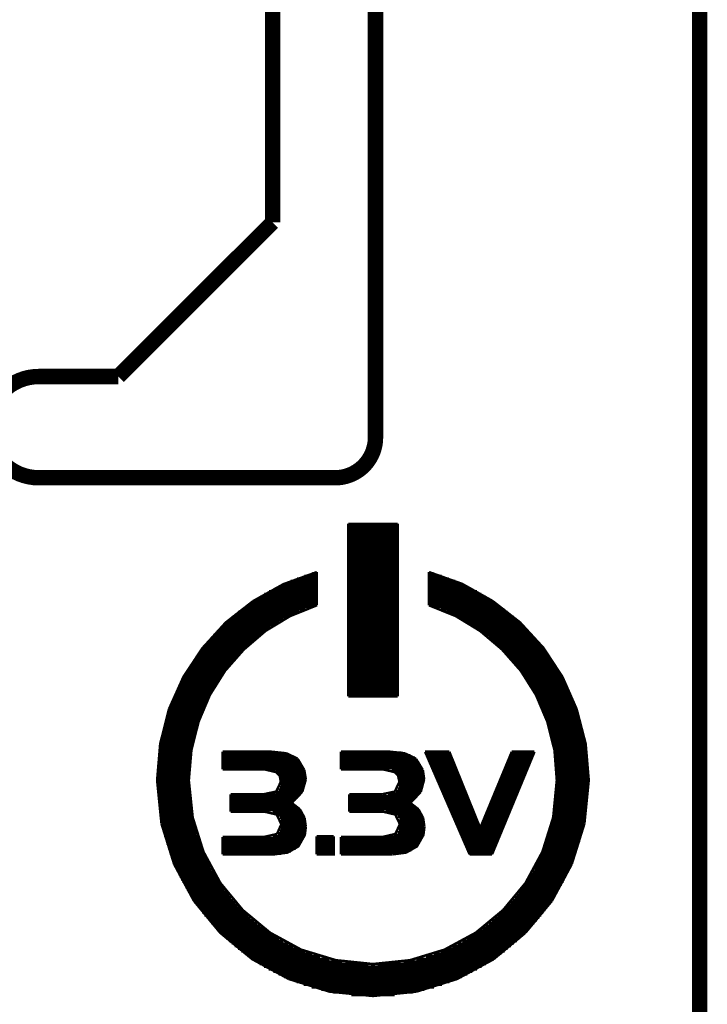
# Model space of a CAD drawing. Extents: x -1.3 to 24.2, y -3.9 to 39.2.
# Tile 28 of 29: x 17.4 to 24.2, y 19.2 to 28.9. Entities that reach past the tile are written whole.
import ezdxf

# ---------------------------------------------------------------- set-up
doc = ezdxf.new("R2010")
doc.units = 0
doc.layers.add('PROXIMITY_24_CLICK_V100_GKO', color=5, linetype='CONTINUOUS')
doc.layers.add('PROXIMITY_24_CLICK_V100_GTO', color=14, linetype='CONTINUOUS')

msp = doc.modelspace()

# ---------------------------------------------------------------- linework, layer by layer
at = {"layer": 'PROXIMITY_24_CLICK_V100_GKO', "const_width": 0.1524}
for points in [[(20.9296, 24.80056), (20.9296, 39.116)], [(19.9136, 26.924), (19.9136, 37.973)], [(24.13, -1.27), (24.13, 36.83)], [(18.3896, 25.4), (19.9136, 26.924)], [(17.60474, 25.4), (18.3896, 25.4)], [(17.60474, 24.39924), (20.53082, 24.39924)]]:
    msp.add_lwpolyline(points, dxfattribs=at)
for points in [[(17.60474, 25.4, 1), (17.60474, 24.39924)], [(20.53082, 24.39924, 0.4160804), (20.9296, 24.80056)]]:
    msp.add_lwpolyline(points, format="xyb", dxfattribs=at)
at = {"layer": 'PROXIMITY_24_CLICK_V100_GTO', "const_width": 0.0254}
for points in [[(20.66036, 23.94458), (21.14804, 23.94458)], [(20.66036, 22.24024), (20.66036, 23.94458)], [(20.66036, 23.93442), (21.14804, 23.93442)], [(21.14804, 22.24024), (21.14804, 23.94458)], [(20.66036, 23.90902), (21.14804, 23.90902)], [(20.66036, 23.88362), (21.14804, 23.88362)], [(20.66036, 23.85822), (21.14804, 23.85822)], [(20.66036, 23.83282), (21.14804, 23.83282)], [(20.66036, 23.80742), (21.14804, 23.80742)], [(20.66036, 23.78202), (21.14804, 23.78202)], [(20.66036, 23.75662), (21.14804, 23.75662)], [(20.66036, 23.73122), (21.14804, 23.73122)], [(20.66036, 23.70582), (21.14804, 23.70582)], [(20.66036, 23.68042), (21.14804, 23.68042)], [(20.66036, 23.65502), (21.14804, 23.65502)], [(20.66036, 23.62962), (21.14804, 23.62962)], [(20.66036, 23.60422), (21.14804, 23.60422)], [(20.66036, 23.57882), (21.14804, 23.57882)], [(20.66036, 23.55342), (21.14804, 23.55342)], [(19.72056, 23.18004), (20.02028, 23.34768), (20.35048, 23.46706)], [(20.3073, 23.45436), (20.35048, 23.45436)], [(20.35048, 23.1394), (20.35048, 23.46706)], [(20.66036, 23.52802), (21.14804, 23.52802)], [(20.66036, 23.50262), (21.14804, 23.50262)], [(20.66036, 23.47722), (21.14804, 23.47722)], [(20.66036, 23.45182), (21.14804, 23.45182)], [(21.45792, 23.46706), (21.78558, 23.35022), (22.08784, 23.18004)], [(21.45792, 23.1394), (21.45792, 23.46706)], [(21.45792, 23.45436), (21.5011, 23.45436)], [(20.03044, 23.35276), (20.35048, 23.35276)], [(20.0914, 23.37816), (20.35048, 23.37816)], [(20.1549, 23.40356), (20.35048, 23.40356)], [(20.22602, 23.42896), (20.35048, 23.42896)], [(20.66036, 23.42642), (21.14804, 23.42642)], [(20.66036, 23.40102), (21.14804, 23.40102)], [(20.66036, 23.37562), (21.14804, 23.37562)], [(20.66036, 23.35022), (21.14804, 23.35022)], [(21.45792, 23.42896), (21.58238, 23.42896)], [(21.45792, 23.40356), (21.6535, 23.40356)], [(21.45792, 23.37816), (21.717, 23.37816)], [(21.45792, 23.35276), (21.77542, 23.35276)], [(19.83232, 23.25116), (20.35048, 23.25116)], [(19.87804, 23.27656), (20.35048, 23.27656)], [(19.9263, 23.30196), (20.35048, 23.30196)], [(19.9771, 23.32736), (20.35048, 23.32736)], [(20.66036, 23.32482), (21.14804, 23.32482)], [(20.66036, 23.29942), (21.14804, 23.29942)], [(20.66036, 23.27402), (21.14804, 23.27402)], [(20.66036, 23.24862), (21.14804, 23.24862)], [(21.45792, 23.32736), (21.8313, 23.32736)], [(21.45792, 23.30196), (21.8821, 23.30196)], [(21.45792, 23.27656), (21.93036, 23.27656)], [(21.45792, 23.25116), (21.97354, 23.25116)], [(18.88998, 22.11324), (19.03222, 22.43074), (19.22018, 22.71522), (19.45132, 22.96922), (19.72056, 23.18004)], [(19.67484, 23.14956), (20.35048, 23.14956)], [(19.71294, 23.17496), (20.35048, 23.17496)], [(19.75104, 23.20036), (20.35048, 23.20036)], [(19.79168, 23.22576), (20.35048, 23.22576)], [(20.66036, 23.22322), (21.14804, 23.22322)], [(20.66036, 23.19782), (21.14804, 23.19782)], [(20.66036, 23.17242), (21.14804, 23.17242)], [(20.66036, 23.14702), (21.14804, 23.14702)], [(21.45792, 23.22576), (22.01672, 23.22576)], [(21.45792, 23.20036), (22.05736, 23.20036)], [(21.45792, 23.17496), (22.09546, 23.17496)], [(21.45792, 23.14956), (22.13356, 23.14956)], [(22.08784, 23.18004), (22.35708, 22.96922), (22.58822, 22.71776), (22.77618, 22.43074), (22.91588, 22.11324)], [(19.54276, 23.04796), (20.11934, 23.04796)], [(19.57324, 23.07336), (20.17522, 23.07336)], [(19.60626, 23.09876), (20.23618, 23.09876)], [(19.63928, 23.12416), (20.30476, 23.12416)], [(20.08632, 23.03272), (20.35048, 23.1394)], [(20.66036, 23.12162), (21.14804, 23.12162)], [(20.66036, 23.09622), (21.14804, 23.09622)], [(20.66036, 23.07082), (21.14804, 23.07082)], [(21.45792, 23.1394), (21.72208, 23.03272)], [(21.50364, 23.12416), (22.16658, 23.12416)], [(21.57222, 23.09876), (22.20214, 23.09876)], [(21.63318, 23.07336), (22.23516, 23.07336)], [(21.68906, 23.04796), (22.26564, 23.04796)], [(19.4564, 22.97176), (19.9771, 22.97176)], [(19.48434, 22.99716), (20.02028, 22.99716)], [(19.51228, 23.02256), (20.06854, 23.02256)], [(19.84248, 22.8854), (20.08632, 23.03272)], [(20.66036, 23.04542), (21.14804, 23.04542)], [(20.66036, 23.02002), (21.14804, 23.02002)], [(20.66036, 22.99462), (21.14804, 22.99462)], [(20.66036, 22.96922), (21.14804, 22.96922)], [(21.72208, 23.03272), (21.96338, 22.8854)], [(21.73986, 23.02256), (22.29612, 23.02256)], [(21.78558, 22.99716), (22.32406, 22.99716)], [(21.8313, 22.97176), (22.352, 22.97176)], [(19.35226, 22.87016), (19.8247, 22.87016)], [(19.37766, 22.89556), (19.86026, 22.89556)], [(19.40306, 22.92096), (19.89582, 22.92096)], [(19.42846, 22.94636), (19.93646, 22.94636)], [(19.62912, 22.70252), (19.84248, 22.8854)], [(20.66036, 22.94382), (21.14804, 22.94382)], [(20.66036, 22.91842), (21.14804, 22.91842)], [(20.66036, 22.89302), (21.14804, 22.89302)], [(20.66036, 22.86762), (21.14804, 22.86762)], [(21.87194, 22.94636), (22.37994, 22.94636)], [(21.91004, 22.92096), (22.40534, 22.92096)], [(21.94814, 22.89556), (22.43074, 22.89556)], [(21.96338, 22.8854), (22.17928, 22.70252)], [(21.9837, 22.87016), (22.4536, 22.87016)], [(19.26336, 22.76856), (19.70024, 22.76856)], [(19.28368, 22.79396), (19.72818, 22.79396)], [(19.30654, 22.81936), (19.75866, 22.81936)], [(19.3294, 22.84476), (19.79168, 22.84476)], [(20.66036, 22.84222), (21.14804, 22.84222)], [(20.66036, 22.81682), (21.14804, 22.81682)], [(20.66036, 22.79142), (21.14804, 22.79142)], [(20.66036, 22.76602), (21.14804, 22.76602)], [(22.01672, 22.84476), (22.479, 22.84476)], [(22.04974, 22.81936), (22.50186, 22.81936)], [(22.08022, 22.79396), (22.52472, 22.79396)], [(22.10816, 22.76856), (22.54504, 22.76856)], [(19.18208, 22.66696), (19.59356, 22.66696)], [(19.2024, 22.69236), (19.61896, 22.69236)], [(19.22272, 22.71776), (19.64436, 22.71776)], [(19.24304, 22.74316), (19.66976, 22.74316)], [(19.4437, 22.4917), (19.62912, 22.70252)], [(20.66036, 22.74062), (21.14804, 22.74062)], [(20.66036, 22.71522), (21.14804, 22.71522)], [(20.66036, 22.68982), (21.14804, 22.68982)], [(20.66036, 22.66442), (21.14804, 22.66442)], [(22.1361, 22.74316), (22.56536, 22.74316)], [(22.16404, 22.71776), (22.58568, 22.71776)], [(22.17928, 22.70252), (22.3647, 22.4917)], [(22.18944, 22.69236), (22.606, 22.69236)], [(22.21484, 22.66696), (22.62378, 22.66696)], [(19.1135, 22.56536), (19.50212, 22.56536)], [(19.12874, 22.59076), (19.52498, 22.59076)], [(19.14652, 22.61616), (19.5453, 22.61616)], [(19.1643, 22.64156), (19.56816, 22.64156)], [(20.66036, 22.63902), (21.14804, 22.63902)], [(20.66036, 22.61362), (21.14804, 22.61362)], [(20.66036, 22.58822), (21.14804, 22.58822)], [(20.66036, 22.56282), (21.14804, 22.56282)], [(22.2377, 22.64156), (22.64156, 22.64156)], [(22.26056, 22.61616), (22.65934, 22.61616)], [(22.28342, 22.59076), (22.67712, 22.59076)], [(22.30628, 22.56536), (22.6949, 22.56536)], [(19.06524, 22.48916), (19.4437, 22.48916)], [(19.08048, 22.51456), (19.46148, 22.51456)], [(19.09572, 22.53996), (19.4818, 22.53996)], [(19.29384, 22.25294), (19.4437, 22.4917)], [(20.66036, 22.53742), (21.14804, 22.53742)], [(20.66036, 22.51202), (21.14804, 22.51202)], [(20.66036, 22.48662), (21.14804, 22.48662)], [(22.3266, 22.53996), (22.71014, 22.53996)], [(22.34692, 22.51456), (22.72538, 22.51456)], [(22.3647, 22.4917), (22.51456, 22.25294)], [(22.3647, 22.48916), (22.74062, 22.48916)], [(19.00936, 22.38756), (19.37258, 22.38756)], [(19.02206, 22.41296), (19.39036, 22.41296)], [(19.0373, 22.43836), (19.4056, 22.43836)], [(19.05, 22.46376), (19.42338, 22.46376)], [(20.66036, 22.46122), (21.14804, 22.46122)], [(20.66036, 22.43582), (21.14804, 22.43582)], [(20.66036, 22.41042), (21.14804, 22.41042)], [(20.66036, 22.38502), (21.14804, 22.38502)], [(22.38248, 22.46376), (22.75586, 22.46376)], [(22.40026, 22.43836), (22.7711, 22.43836)], [(22.41804, 22.41296), (22.7838, 22.41296)], [(22.43582, 22.38756), (22.79904, 22.38756)], [(18.9611, 22.28596), (19.31162, 22.28596)], [(18.97126, 22.31136), (19.32686, 22.31136)], [(18.98396, 22.33676), (19.3421, 22.33676)], [(18.99666, 22.36216), (19.35734, 22.36216)], [(20.66036, 22.35962), (21.14804, 22.35962)], [(20.66036, 22.33422), (21.14804, 22.33422)], [(20.66036, 22.30882), (21.14804, 22.30882)], [(20.66036, 22.28342), (21.14804, 22.28342)], [(22.45106, 22.36216), (22.81174, 22.36216)], [(22.4663, 22.33676), (22.82444, 22.33676)], [(22.48154, 22.31136), (22.8346, 22.31136)], [(22.49678, 22.28596), (22.8473, 22.28596)], [(18.91792, 22.18436), (19.26082, 22.18436)], [(18.92808, 22.20976), (19.27352, 22.20976)], [(18.93824, 22.23516), (19.28622, 22.23516)], [(18.9484, 22.26056), (19.29892, 22.26056)], [(19.18208, 21.98878), (19.29384, 22.25294)], [(20.66036, 22.25802), (21.14804, 22.25802)], [(20.66036, 22.24024), (21.14804, 22.24024)], [(22.50948, 22.26056), (22.85746, 22.26056)], [(22.51456, 22.25294), (22.62632, 21.98878)], [(22.52218, 22.23516), (22.87016, 22.23516)], [(22.53488, 22.20976), (22.88032, 22.20976)], [(22.54758, 22.18436), (22.89048, 22.18436)], [(18.80362, 21.77034), (18.88998, 22.11324)], [(18.87982, 22.08276), (19.2151, 22.08276)], [(18.88998, 22.10816), (19.22526, 22.10816)], [(18.8976, 22.13356), (19.23796, 22.13356)], [(18.90776, 22.15896), (19.24812, 22.15896)], [(22.56028, 22.15896), (22.90064, 22.15896)], [(22.57044, 22.13356), (22.90826, 22.13356)], [(22.5806, 22.10816), (22.91842, 22.10816)], [(22.5933, 22.08276), (22.92604, 22.08276)], [(22.91588, 22.11324), (23.00478, 21.77034)], [(18.84934, 21.98116), (19.17954, 21.98116)], [(18.85696, 22.00656), (19.18716, 22.00656)], [(18.86458, 22.03196), (19.19732, 22.03196)], [(18.8722, 22.05736), (19.20494, 22.05736)], [(19.11096, 21.70684), (19.18208, 21.98878)], [(22.60092, 22.05736), (22.9362, 22.05736)], [(22.61108, 22.03196), (22.94382, 22.03196)], [(22.62124, 22.00656), (22.95144, 22.00656)], [(22.62632, 21.98878), (22.69744, 21.70684)], [(22.62886, 21.98116), (22.95906, 21.98116)], [(18.82902, 21.90496), (19.15414, 21.90496)], [(18.83664, 21.93036), (19.16176, 21.93036)], [(18.84172, 21.95576), (19.16938, 21.95576)], [(22.63648, 21.95576), (22.96414, 21.95576)], [(22.6441, 21.93036), (22.97176, 21.93036)], [(22.65172, 21.90496), (22.97684, 21.90496)], [(18.8087, 21.80336), (19.12874, 21.80336)], [(18.81378, 21.82876), (19.13636, 21.82876)], [(18.81886, 21.85416), (19.14144, 21.85416)], [(18.82394, 21.87956), (19.14906, 21.87956)], [(22.65934, 21.87956), (22.98446, 21.87956)], [(22.66696, 21.85416), (22.98954, 21.85416)], [(22.67204, 21.82876), (22.99462, 21.82876)], [(22.67712, 21.80336), (22.9997, 21.80336)], [(18.77314, 21.40966), (18.80362, 21.77034)], [(18.79092, 21.70176), (19.11096, 21.70176)], [(18.796, 21.72716), (19.1135, 21.72716)], [(18.79854, 21.75256), (19.11858, 21.75256)], [(18.80362, 21.77796), (19.12366, 21.77796)], [(19.08556, 21.40966), (19.11096, 21.70684)], [(19.42084, 21.6916), (19.90344, 21.6916)], [(19.42084, 21.51888), (19.42084, 21.6916)], [(19.90344, 21.6916), (20.04822, 21.67636)], [(20.58924, 21.6916), (21.07438, 21.6916)], [(20.58924, 21.51888), (20.58924, 21.6916)], [(21.07438, 21.6916), (21.21916, 21.67636)], [(21.41982, 21.6916), (21.85924, 20.67814)], [(21.41982, 21.6916), (21.65858, 21.6916)], [(21.65858, 21.6916), (21.96338, 20.93722)], [(21.96338, 20.93722), (22.2758, 21.6916)], [(22.08022, 20.67814), (22.49932, 21.6916)], [(22.2758, 21.6916), (22.49932, 21.6916)], [(22.68474, 21.77796), (23.00478, 21.77796)], [(22.68982, 21.75256), (23.00732, 21.75256)], [(22.69236, 21.72716), (23.0124, 21.72716)], [(22.69744, 21.70684), (22.7203, 21.40966)], [(22.69744, 21.70176), (23.01494, 21.70176)], [(23.00478, 21.77034), (23.03526, 21.40966)], [(18.78076, 21.60016), (19.09572, 21.60016)], [(18.7833, 21.62556), (19.09826, 21.62556)], [(18.78584, 21.65096), (19.10334, 21.65096)], [(18.78838, 21.67636), (19.10588, 21.67636)], [(19.42084, 21.67382), (20.06092, 21.67382)], [(19.42084, 21.64842), (20.12188, 21.64842)], [(19.42084, 21.62302), (20.15998, 21.62302)], [(19.42084, 21.59762), (20.18284, 21.59762)], [(20.04822, 21.67636), (20.15998, 21.62302)], [(20.15998, 21.62302), (20.22602, 21.51126)], [(20.58924, 21.68398), (21.1836, 21.68398)], [(20.58924, 21.65858), (21.27504, 21.65858)], [(20.58924, 21.63318), (21.31822, 21.63318)], [(20.58924, 21.60778), (21.34616, 21.60778)], [(21.21916, 21.67636), (21.32838, 21.62302)], [(21.32838, 21.62302), (21.39696, 21.51126)], [(21.42744, 21.67382), (21.6662, 21.67382)], [(21.4376, 21.64842), (21.67636, 21.64842)], [(21.44776, 21.62302), (21.68652, 21.62302)], [(21.46046, 21.59762), (21.69668, 21.59762)], [(22.23516, 21.59762), (22.46122, 21.59762)], [(22.24532, 21.62302), (22.47138, 21.62302)], [(22.25802, 21.64842), (22.48154, 21.64842)], [(22.26818, 21.67382), (22.49424, 21.67382)], [(22.70252, 21.67636), (23.02002, 21.67636)], [(22.70506, 21.65096), (23.02256, 21.65096)], [(22.7076, 21.62556), (23.0251, 21.62556)], [(22.71014, 21.60016), (23.02764, 21.60016)], [(18.77314, 21.49856), (19.0881, 21.49856)], [(18.77568, 21.54936), (19.09318, 21.54936)], [(18.77568, 21.52396), (19.09064, 21.52396)], [(18.77822, 21.57476), (19.09318, 21.57476)], [(19.42084, 21.57222), (20.20062, 21.57222)], [(19.42084, 21.54682), (20.21332, 21.54682)], [(19.42084, 21.52142), (20.22348, 21.52142)], [(19.42084, 21.51888), (19.82978, 21.51888), (19.94916, 21.49094), (19.98472, 21.45538), (19.99488, 21.39442)], [(19.94154, 21.49602), (20.2311, 21.49602)], [(20.22602, 21.51126), (20.24126, 21.41982)], [(20.58924, 21.58238), (21.36648, 21.58238)], [(20.58924, 21.55698), (21.37918, 21.55698)], [(20.58924, 21.53158), (21.38934, 21.53158)], [(20.58924, 21.51888), (21.00072, 21.51888)], [(21.00072, 21.51888), (21.1201, 21.49094), (21.15312, 21.45538), (21.16582, 21.39442)], [(21.08962, 21.50618), (21.39696, 21.50618)], [(21.39696, 21.51126), (21.40966, 21.41982)], [(21.47062, 21.57222), (21.70684, 21.57222)], [(21.48078, 21.54682), (21.717, 21.54682)], [(21.49348, 21.52142), (21.72716, 21.52142)], [(21.50364, 21.49602), (21.73732, 21.49602)], [(22.19452, 21.49602), (22.41804, 21.49602)], [(22.20468, 21.52142), (22.43074, 21.52142)], [(22.21484, 21.54682), (22.4409, 21.54682)], [(22.225, 21.57222), (22.45106, 21.57222)], [(22.71268, 21.57476), (23.03018, 21.57476)], [(22.71522, 21.54936), (23.03018, 21.54936)], [(22.71776, 21.52396), (23.03272, 21.52396)], [(22.71776, 21.49856), (23.03272, 21.49856)], [(18.77314, 21.47316), (19.0881, 21.47316)], [(18.77314, 21.44776), (19.0881, 21.44776)], [(18.77314, 21.42236), (19.08556, 21.42236)], [(18.77314, 21.40966), (18.81632, 20.9804)], [(18.77314, 21.39696), (19.08556, 21.39696)], [(19.08556, 21.40966), (19.12366, 21.0439)], [(19.94916, 21.2979), (19.99488, 21.39442)], [(19.97456, 21.47062), (20.23618, 21.47062)], [(19.98726, 21.44522), (20.23872, 21.44522)], [(19.99488, 21.41982), (20.24126, 21.41982)], [(19.99488, 21.39442), (20.23872, 21.39442)], [(20.2057, 21.29536), (20.24126, 21.41982)], [(21.1201, 21.2979), (21.16582, 21.39442)], [(21.13534, 21.48078), (21.40458, 21.48078)], [(21.15312, 21.45538), (21.40712, 21.45538)], [(21.16328, 21.42998), (21.40966, 21.42998)], [(21.16582, 21.40458), (21.40966, 21.40458)], [(21.37664, 21.29536), (21.40966, 21.41982)], [(21.5138, 21.47062), (21.74748, 21.47062)], [(21.5265, 21.44522), (21.75764, 21.44522)], [(21.53666, 21.41982), (21.7678, 21.41982)], [(21.54682, 21.39442), (21.77796, 21.39442)], [(22.15134, 21.39442), (22.3774, 21.39442)], [(22.1615, 21.41982), (22.38756, 21.41982)], [(22.1742, 21.44522), (22.39772, 21.44522)], [(22.18436, 21.47062), (22.40788, 21.47062)], [(22.68474, 21.0439), (22.7203, 21.40966)], [(22.7203, 21.47316), (23.03526, 21.47316)], [(22.7203, 21.44776), (23.03526, 21.44776)], [(22.7203, 21.42236), (23.03526, 21.42236)], [(22.7203, 21.39696), (23.03526, 21.39696)], [(22.99208, 20.9804), (23.03526, 21.40966)], [(18.77314, 21.37156), (19.0881, 21.37156)], [(18.77314, 21.34616), (19.0881, 21.34616)], [(18.77314, 21.32076), (19.0881, 21.32076)], [(19.82978, 21.2725), (19.94916, 21.2979)], [(19.97456, 21.31822), (20.2184, 21.31822)], [(19.98726, 21.34362), (20.22856, 21.34362)], [(19.99488, 21.36902), (20.23618, 21.36902)], [(21.00072, 21.2725), (21.1201, 21.2979)], [(21.12518, 21.30298), (21.37918, 21.30298)], [(21.15058, 21.32838), (21.39188, 21.32838)], [(21.16074, 21.35378), (21.40204, 21.35378)], [(21.16582, 21.37918), (21.40712, 21.37918)], [(21.55952, 21.36902), (21.78812, 21.36902)], [(21.56968, 21.34362), (21.79828, 21.34362)], [(21.57984, 21.31822), (21.80844, 21.31822)], [(22.12086, 21.31822), (22.34438, 21.31822)], [(22.13102, 21.34362), (22.35708, 21.34362)], [(22.14118, 21.36902), (22.36724, 21.36902)], [(22.71776, 21.32076), (23.03272, 21.32076)], [(22.7203, 21.37156), (23.03526, 21.37156)], [(22.7203, 21.34616), (23.03526, 21.34616)], [(18.77568, 21.29536), (19.09064, 21.29536)], [(18.77568, 21.26996), (19.09064, 21.26996)], [(18.77822, 21.24456), (19.09318, 21.24456)], [(18.78076, 21.21916), (19.09572, 21.21916)], [(19.49958, 21.2725), (19.82978, 21.2725)], [(19.49958, 21.09978), (19.49958, 21.2725)], [(19.49958, 21.26742), (20.18538, 21.26742)], [(19.49958, 21.24202), (20.16506, 21.24202)], [(19.49958, 21.21662), (20.13966, 21.21662)], [(19.939, 21.29282), (20.20316, 21.29282)], [(20.10156, 21.18614), (20.2057, 21.29536)], [(20.67052, 21.2725), (21.00072, 21.2725)], [(20.67052, 21.09978), (20.67052, 21.2725)], [(20.67052, 21.25218), (21.34362, 21.25218)], [(20.67052, 21.22678), (21.31822, 21.22678)], [(20.67052, 21.20138), (21.29028, 21.20138)], [(21.05152, 21.27758), (21.36394, 21.27758)], [(21.2725, 21.18614), (21.37664, 21.29536)], [(21.59254, 21.29282), (21.8186, 21.29282)], [(21.6027, 21.26742), (21.82876, 21.26742)], [(21.61286, 21.24202), (21.83892, 21.24202)], [(21.62556, 21.21662), (21.85162, 21.21662)], [(22.07768, 21.21662), (22.30374, 21.21662)], [(22.09038, 21.24202), (22.3139, 21.24202)], [(22.10054, 21.26742), (22.32406, 21.26742)], [(22.1107, 21.29282), (22.33422, 21.29282)], [(22.71014, 21.21916), (23.02764, 21.21916)], [(22.71268, 21.24456), (23.03018, 21.24456)], [(22.71522, 21.26996), (23.03018, 21.26996)], [(22.71776, 21.29536), (23.03272, 21.29536)], [(18.7833, 21.19376), (19.09826, 21.19376)], [(18.78584, 21.16836), (19.10334, 21.16836)], [(18.78838, 21.14296), (19.10588, 21.14296)], [(18.79092, 21.11756), (19.11096, 21.11756)], [(19.49958, 21.19122), (20.10918, 21.19122)], [(19.49958, 21.16582), (20.13204, 21.16582)], [(19.49958, 21.14042), (20.16506, 21.14042)], [(19.49958, 21.11502), (20.19046, 21.11502)], [(20.10156, 21.18614), (20.18284, 21.12264)], [(20.18284, 21.12264), (20.22856, 21.03882)], [(20.67052, 21.17598), (21.28774, 21.17598)], [(20.67052, 21.15058), (21.3233, 21.15058)], [(20.67052, 21.12518), (21.35124, 21.12518)], [(21.2725, 21.18614), (21.35378, 21.12264)], [(21.35378, 21.12264), (21.3995, 21.03882)], [(21.63572, 21.19122), (21.86178, 21.19122)], [(21.64842, 21.16582), (21.87194, 21.16582)], [(21.65858, 21.14042), (21.8821, 21.14042)], [(21.66874, 21.11502), (21.89226, 21.11502)], [(22.03704, 21.11502), (22.26056, 21.11502)], [(22.0472, 21.14042), (22.27072, 21.14042)], [(22.05736, 21.16582), (22.28088, 21.16582)], [(22.06752, 21.19122), (22.29358, 21.19122)], [(22.69744, 21.11756), (23.01494, 21.11756)], [(22.70252, 21.14296), (23.02002, 21.14296)], [(22.70506, 21.16836), (23.02256, 21.16836)], [(22.7076, 21.19376), (23.0251, 21.19376)], [(18.796, 21.09216), (19.1135, 21.09216)], [(18.79854, 21.06676), (19.11858, 21.06676)], [(18.80362, 21.04136), (19.12366, 21.04136)], [(18.8087, 21.01596), (19.12874, 21.01596)], [(19.12366, 21.0439), (19.23034, 20.70354), (19.39798, 20.39366), (19.61896, 20.12696), (19.8882, 19.90344), (20.19554, 19.7358), (20.53844, 19.63166)], [(19.49958, 21.09978), (19.83486, 21.09978), (19.95424, 21.07184), (19.99996, 20.97532)], [(19.9136, 21.08962), (20.20824, 21.08962)], [(19.9644, 21.06422), (20.22094, 21.06422)], [(19.98726, 21.03882), (20.22856, 21.03882)], [(19.99742, 21.01342), (20.23618, 21.01342)], [(20.22856, 21.03882), (20.24126, 20.94992)], [(20.67052, 21.09978), (21.0058, 21.09978)], [(21.0058, 21.09978), (21.12518, 21.07184), (21.1709, 20.97532)], [(21.02866, 21.09978), (21.37156, 21.09978)], [(21.12264, 21.07438), (21.3868, 21.07438)], [(21.15058, 21.04898), (21.39696, 21.04898)], [(21.16328, 21.02358), (21.40458, 21.02358)], [(21.26996, 19.63166), (21.61032, 19.7358), (21.9202, 19.90344), (22.18944, 20.12696), (22.41042, 20.39366), (22.57806, 20.70354), (22.68474, 21.0439)], [(21.3995, 21.03882), (21.4122, 20.94992)], [(21.68144, 21.08962), (21.90242, 21.08962)], [(21.6916, 21.06422), (21.91258, 21.06422)], [(21.70176, 21.03882), (21.92274, 21.03882)], [(21.71446, 21.01342), (21.9329, 21.01342)], [(21.99386, 21.01342), (22.21738, 21.01342)], [(22.00656, 21.03882), (22.23008, 21.03882)], [(22.01672, 21.06422), (22.24024, 21.06422)], [(22.02688, 21.08962), (22.2504, 21.08962)], [(22.67712, 21.01596), (22.9997, 21.01596)], [(22.68474, 21.04136), (23.00478, 21.04136)], [(22.68982, 21.06676), (23.00732, 21.06676)], [(22.69236, 21.09216), (23.0124, 21.09216)], [(18.81378, 20.99056), (19.13636, 20.99056)], [(18.81632, 20.9804), (18.94078, 20.58162)], [(18.81886, 20.96516), (19.14144, 20.96516)], [(18.82394, 20.93976), (19.14906, 20.93976)], [(18.82902, 20.91436), (19.15414, 20.91436)], [(19.42084, 20.67814), (19.9263, 20.67814), (20.06092, 20.69592), (20.1676, 20.75688), (20.2311, 20.86864), (20.24126, 20.94992)], [(19.95678, 20.8788), (19.99996, 20.97532)], [(19.98726, 20.91182), (20.24126, 20.91182)], [(19.99742, 20.93722), (20.24126, 20.93722)], [(19.99996, 20.98802), (20.24126, 20.98802)], [(19.99996, 20.96262), (20.24126, 20.96262)], [(21.09724, 20.67814), (21.23186, 20.69592), (21.33854, 20.75688), (21.40204, 20.86864), (21.4122, 20.94992)], [(21.12518, 20.8788), (21.1709, 20.97532)], [(21.16074, 20.92198), (21.4122, 20.92198)], [(21.16836, 20.99818), (21.40966, 20.99818)], [(21.16836, 20.94738), (21.4122, 20.94738)], [(21.1709, 20.97278), (21.4122, 20.97278)], [(21.72462, 20.98802), (21.94306, 20.98802)], [(21.73478, 20.96262), (21.95322, 20.96262)], [(21.74748, 20.93722), (21.96338, 20.93722)], [(21.75764, 20.91182), (22.17674, 20.91182)], [(21.96338, 20.93722), (22.1869, 20.93722)], [(21.97354, 20.96262), (22.19706, 20.96262)], [(21.9837, 20.98802), (22.20722, 20.98802)], [(22.65172, 20.91436), (22.97684, 20.91436)], [(22.65934, 20.93976), (22.98446, 20.93976)], [(22.66696, 20.96516), (22.98954, 20.96516)], [(22.67204, 20.99056), (22.99462, 20.99056)], [(22.86762, 20.58162), (22.99208, 20.9804)], [(18.83664, 20.88896), (19.16176, 20.88896)], [(18.84172, 20.86356), (19.16938, 20.86356)], [(18.84934, 20.83816), (19.17954, 20.83816)], [(18.85696, 20.81276), (19.18716, 20.81276)], [(19.42084, 20.67814), (19.42084, 20.85086)], [(19.42084, 20.85086), (19.83486, 20.85086)], [(19.42084, 20.83562), (20.22094, 20.83562)], [(19.42084, 20.81022), (20.20824, 20.81022)], [(19.83486, 20.85086), (19.95678, 20.8788)], [(19.9136, 20.86102), (20.22856, 20.86102)], [(19.96694, 20.88642), (20.23618, 20.88642)], [(20.34794, 20.67814), (20.34794, 20.85594)], [(20.34794, 20.67814), (20.51558, 20.67814), (20.51558, 20.85594)], [(20.34794, 20.85594), (20.51558, 20.85594)], [(20.34794, 20.83562), (20.51558, 20.83562)], [(20.34794, 20.81022), (20.51558, 20.81022)], [(20.58924, 20.85086), (21.0058, 20.85086)], [(20.58924, 20.67814), (20.58924, 20.85086)], [(20.58924, 20.84578), (21.39442, 20.84578)], [(20.58924, 20.82038), (21.38426, 20.82038)], [(21.0058, 20.85086), (21.12518, 20.8788)], [(21.10994, 20.87118), (21.40204, 20.87118)], [(21.14804, 20.89658), (21.40712, 20.89658)], [(21.7678, 20.88642), (22.16658, 20.88642)], [(21.7805, 20.86102), (22.15388, 20.86102)], [(21.79066, 20.83562), (22.14372, 20.83562)], [(21.80082, 20.81022), (22.13356, 20.81022)], [(22.62124, 20.81276), (22.95144, 20.81276)], [(22.62886, 20.83816), (22.95906, 20.83816)], [(22.63648, 20.86356), (22.96414, 20.86356)], [(22.6441, 20.88896), (22.97176, 20.88896)], [(18.86458, 20.78736), (19.19732, 20.78736)], [(18.8722, 20.76196), (19.20494, 20.76196)], [(18.87982, 20.73656), (19.2151, 20.73656)], [(19.42084, 20.78482), (20.193, 20.78482)], [(19.42084, 20.75942), (20.17014, 20.75942)], [(19.42084, 20.73402), (20.13966, 20.73402)], [(20.34794, 20.78482), (20.51558, 20.78482)], [(20.34794, 20.75942), (20.51558, 20.75942)], [(20.34794, 20.73402), (20.51558, 20.73402)], [(20.58924, 20.79498), (21.36902, 20.79498)], [(20.58924, 20.76958), (21.3487, 20.76958)], [(20.58924, 20.74418), (21.32076, 20.74418)], [(20.58924, 20.71878), (21.28266, 20.71878)], [(21.81352, 20.78482), (22.1234, 20.78482)], [(21.82368, 20.75942), (22.11324, 20.75942)], [(21.83384, 20.73402), (22.10308, 20.73402)], [(22.5933, 20.73656), (22.92604, 20.73656)], [(22.60092, 20.76196), (22.9362, 20.76196)], [(22.61108, 20.78736), (22.94382, 20.78736)], [(18.88998, 20.71116), (19.22526, 20.71116)], [(18.8976, 20.68576), (19.23796, 20.68576)], [(18.90776, 20.66036), (19.24812, 20.66036)], [(18.91792, 20.63496), (19.26082, 20.63496)], [(19.42084, 20.70862), (20.09394, 20.70862)], [(19.42084, 20.68322), (19.99742, 20.68322)], [(20.34794, 20.70862), (20.51558, 20.70862)], [(20.34794, 20.68322), (20.51558, 20.68322)], [(20.58924, 20.69338), (21.21662, 20.69338)], [(20.58924, 20.67814), (21.09724, 20.67814)], [(21.84654, 20.70862), (22.09292, 20.70862)], [(21.8567, 20.68322), (22.08022, 20.68322)], [(21.85924, 20.67814), (22.08022, 20.67814)], [(22.54758, 20.63496), (22.89048, 20.63496)], [(22.56028, 20.66036), (22.90064, 20.66036)], [(22.57044, 20.68576), (22.90826, 20.68576)], [(22.5806, 20.71116), (22.91842, 20.71116)], [(18.92808, 20.60956), (19.27098, 20.60956)], [(18.93824, 20.58416), (19.28368, 20.58416)], [(18.94078, 20.58162), (19.13636, 20.2184)], [(18.9484, 20.55876), (19.29892, 20.55876)], [(18.9611, 20.53336), (19.31162, 20.53336)], [(22.49678, 20.53336), (22.8473, 20.53336)], [(22.50948, 20.55876), (22.86, 20.55876)], [(22.52218, 20.58416), (22.87016, 20.58416)], [(22.53488, 20.60956), (22.88032, 20.60956)], [(22.67204, 20.2184), (22.86762, 20.58162)], [(18.97126, 20.50796), (19.32686, 20.50796)], [(18.98396, 20.48256), (19.3421, 20.48256)], [(18.99666, 20.45716), (19.35734, 20.45716)], [(19.00936, 20.43176), (19.37258, 20.43176)], [(22.43582, 20.43176), (22.79904, 20.43176)], [(22.45106, 20.45716), (22.81174, 20.45716)], [(22.4663, 20.48256), (22.82444, 20.48256)], [(22.48154, 20.50796), (22.83714, 20.50796)], [(19.02206, 20.40636), (19.38782, 20.40636)], [(19.0373, 20.38096), (19.4056, 20.38096)], [(19.05, 20.35556), (19.42338, 20.35556)], [(19.06524, 20.33016), (19.44116, 20.33016)], [(22.3647, 20.33016), (22.74316, 20.33016)], [(22.38502, 20.35556), (22.75586, 20.35556)], [(22.4028, 20.38096), (22.7711, 20.38096)], [(22.41804, 20.40636), (22.78634, 20.40636)], [(19.08048, 20.30476), (19.46148, 20.30476)], [(19.09572, 20.27936), (19.4818, 20.27936)], [(19.1135, 20.25396), (19.50212, 20.25396)], [(19.12874, 20.22856), (19.52244, 20.22856)], [(22.28342, 20.22856), (22.67966, 20.22856)], [(22.30628, 20.25396), (22.6949, 20.25396)], [(22.3266, 20.27936), (22.71268, 20.27936)], [(22.34692, 20.30476), (22.72792, 20.30476)], [(19.13636, 20.2184), (19.39544, 19.90344)], [(19.14652, 20.20316), (19.5453, 20.20316)], [(19.1643, 20.17776), (19.56816, 20.17776)], [(19.18208, 20.15236), (19.59356, 20.15236)], [(22.21484, 20.15236), (22.62632, 20.15236)], [(22.2377, 20.17776), (22.6441, 20.17776)], [(22.2631, 20.20316), (22.66188, 20.20316)], [(22.41042, 19.90344), (22.67204, 20.2184)], [(19.2024, 20.12696), (19.61642, 20.12696)], [(19.22018, 20.10156), (19.64436, 20.10156)], [(19.2405, 20.07616), (19.66976, 20.07616)], [(19.26082, 20.05076), (19.6977, 20.05076)], [(22.10816, 20.05076), (22.54758, 20.05076)], [(22.1361, 20.07616), (22.5679, 20.07616)], [(22.16404, 20.10156), (22.58822, 20.10156)], [(22.18944, 20.12696), (22.606, 20.12696)], [(19.28368, 20.02536), (19.72818, 20.02536)], [(19.304, 19.99996), (19.75866, 19.99996)], [(19.32686, 19.97456), (19.79168, 19.97456)], [(19.35226, 19.94916), (19.8247, 19.94916)], [(21.9837, 19.94916), (22.45614, 19.94916)], [(22.01672, 19.97456), (22.479, 19.97456)], [(22.04974, 19.99996), (22.50186, 19.99996)], [(22.08022, 20.02536), (22.52472, 20.02536)], [(19.37512, 19.92376), (19.86026, 19.92376)], [(19.39544, 19.90344), (19.71294, 19.64182)], [(19.40052, 19.89836), (19.89582, 19.89836)], [(19.42592, 19.87296), (19.93646, 19.87296)], [(19.45386, 19.84756), (19.9771, 19.84756)], [(21.8313, 19.84756), (22.35454, 19.84756)], [(21.87194, 19.87296), (22.37994, 19.87296)], [(21.91258, 19.89836), (22.40788, 19.89836)], [(21.94814, 19.92376), (22.43328, 19.92376)], [(22.09546, 19.64182), (22.41042, 19.90344)], [(19.4818, 19.82216), (20.02028, 19.82216)], [(19.50974, 19.79676), (20.06854, 19.79676)], [(19.54022, 19.77136), (20.11934, 19.77136)], [(19.5707, 19.74596), (20.17522, 19.74596)], [(21.63318, 19.74596), (22.23516, 19.74596)], [(21.68906, 19.77136), (22.26818, 19.77136)], [(21.73986, 19.79676), (22.29866, 19.79676)], [(21.78558, 19.82216), (22.3266, 19.82216)], [(19.60372, 19.72056), (20.23618, 19.72056)], [(19.63674, 19.69516), (20.30476, 19.69516)], [(19.6723, 19.66976), (20.38096, 19.66976)], [(19.70786, 19.64436), (20.47494, 19.64436)], [(21.33346, 19.64436), (22.098, 19.64436)], [(21.42744, 19.66976), (22.1361, 19.66976)], [(21.50364, 19.69516), (22.17166, 19.69516)], [(21.57222, 19.72056), (22.20468, 19.72056)], [(19.71294, 19.64182), (20.07362, 19.44624)], [(19.7485, 19.61896), (20.5994, 19.61896)], [(19.7866, 19.59356), (20.85848, 19.59356)], [(19.82978, 19.56816), (21.97862, 19.56816)], [(20.53844, 19.63166), (20.9042, 19.59356), (21.26996, 19.63166)], [(20.94992, 19.59356), (22.01926, 19.59356)], [(21.209, 19.61896), (22.0599, 19.61896)], [(21.73478, 19.44624), (22.09546, 19.64182)], [(19.8755, 19.54276), (21.9329, 19.54276)], [(19.92122, 19.51736), (21.88464, 19.51736)], [(19.97202, 19.49196), (21.83638, 19.49196)], [(20.02536, 19.46656), (21.7805, 19.46656)], [(20.07362, 19.44624), (20.47494, 19.32178)], [(20.08632, 19.44116), (21.72208, 19.44116)], [(20.14982, 19.41576), (21.65858, 19.41576)], [(20.22094, 19.39036), (21.58746, 19.39036)], [(20.29968, 19.36496), (21.50872, 19.36496)], [(21.33346, 19.32178), (21.73478, 19.44624)], [(20.39366, 19.33956), (21.4122, 19.33956)], [(20.47494, 19.32178), (20.9042, 19.2786)], [(20.51304, 19.31416), (21.29536, 19.31416)], [(20.69084, 19.28876), (21.11756, 19.28876)], [(20.9042, 19.2786), (21.33346, 19.32178)]]:
    msp.add_lwpolyline(points, dxfattribs=at)

doc.saveas('drawing.dxf')
